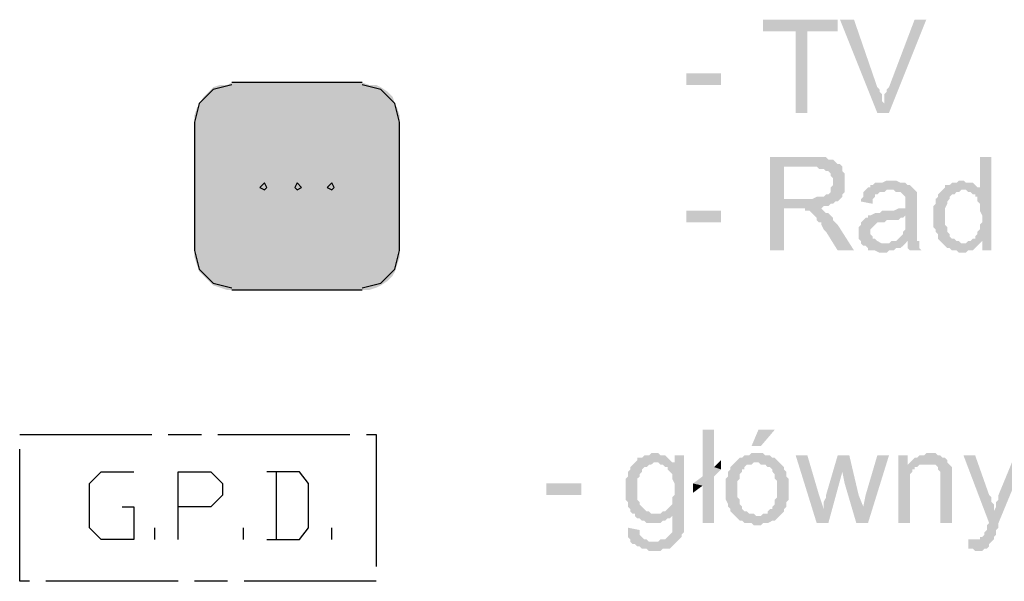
# Model space of a CAD drawing. Header units: millimetres. Extents: x 282377 to 1404227, y -783705 to 1038705.
# Tile 135 of 243: x 382944 to 383123, y 8150 to 8252. Entities that reach past the tile are written whole.
import ezdxf

# ---------------------------------------------------------------- set-up
doc = ezdxf.new("R2010")
doc.units = ezdxf.units.MM
doc.linetypes.add('ACAD_ISO08W100', pattern=[36, 24, -3, 6, -3])
doc.layers.add('!!ELEKTRYKA', color=7, linetype='Continuous')

msp = doc.modelspace()

# ---------------------------------------------------------------- hatches: boundary and pattern name
at = {"layer": '!!ELEKTRYKA', "linetype": 'ACAD_ISO08W100'}
for points in [[(383093.06, 8252.37), (383079.52, 8252.37), (383079.52, 8250.26), (383085.44, 8250.26), (383085.44, 8235.44), (383087.56, 8235.44), (383087.56, 8250.26), (383093.06, 8250.26)], [(383096.03, 8252.37), (383093.49, 8252.37), (383100.26, 8235.44), (383101.53, 8237.13), (383101.11, 8237.56), (383101.11, 8237.98), (383101.11, 8238.4), (383101.11, 8238.83), (383100.68, 8239.25), (383100.68, 8239.67), (383100.26, 8240.1)], [(383109.15, 8252.37), (383107.03, 8252.37), (383102.38, 8240.1), (383102.38, 8240.1), (383101.95, 8239.67), (383101.95, 8239.25), (383101.53, 8238.83), (383101.53, 8238.4), (383101.53, 8237.56), (383101.53, 8237.13), (383100.26, 8235.44), (383102.38, 8235.44)], [(383088.41, 8227.4), (383080.79, 8227.4), (383080.79, 8210.46), (383083.33, 8210.46), (383083.33, 8218.08), (383085.87, 8218.08), (383089.68, 8218.08), (383090.1, 8218.08), (383090.52, 8218.51), (383090.95, 8218.51), (383091.37, 8218.51), (383091.79, 8218.93), (383092.22, 8218.93), (383092.64, 8219.35), (383093.06, 8219.35), (383093.49, 8219.78), (383093.49, 8219.78), (383083.33, 8219.78), (383083.33, 8225.7), (383088.41, 8225.7), (383093.49, 8226.13), (383093.06, 8226.13), (383092.64, 8226.55), (383092.22, 8226.97), (383091.79, 8226.97), (383091.79, 8226.97), (383091.37, 8226.97), (383090.95, 8227.4), (383090.52, 8227.4), (383090.1, 8227.4), (383089.68, 8227.4), (383089.25, 8227.4)], [(383093.49, 8226.13), (383088.41, 8225.7), (383089.25, 8225.7), (383089.68, 8225.28), (383090.1, 8225.28), (383090.52, 8225.28), (383090.95, 8224.86), (383091.37, 8224.86), (383091.79, 8224.43), (383091.79, 8224.01), (383092.22, 8223.59), (383092.22, 8223.16), (383092.22, 8222.74), (383092.22, 8222.74), (383092.22, 8222.32), (383091.79, 8221.89), (383091.79, 8221.47), (383091.79, 8221.05), (383091.37, 8220.62), (383090.95, 8220.62), (383090.52, 8220.2), (383090.52, 8220.2), (383090.1, 8220.2), (383089.68, 8220.2), (383089.25, 8220.2), (383088.41, 8219.78), (383087.98, 8219.78), (383083.33, 8219.78), (383093.49, 8219.78), (383093.91, 8220.2), (383093.91, 8220.62), (383094.33, 8221.05), (383094.33, 8221.47), (383094.33, 8221.89), (383094.33, 8222.32), (383094.33, 8222.74), (383094.33, 8223.16), (383094.33, 8223.59), (383094.33, 8224.01), (383094.33, 8224.43), (383093.91, 8224.86), (383093.91, 8225.28), (383093.91, 8225.7)], [(383121, 8227.4), (383118.89, 8227.4), (383118.89, 8221.47), (383115.92, 8221.47), (383116.35, 8221.47), (383116.77, 8221.05), (383117.19, 8221.05), (383117.62, 8220.62), (383118.04, 8220.62), (383118.04, 8220.2), (383118.46, 8220.2), (383118.46, 8219.78), (383118.46, 8219.35), (383118.89, 8218.93), (383118.89, 8218.51), (383118.89, 8218.08), (383118.89, 8217.66), (383119.31, 8216.81), (383119.31, 8216.39), (383119.31, 8215.97), (383119.31, 8215.54), (383118.89, 8215.12), (383118.89, 8214.7), (383118.89, 8214.27), (383118.46, 8213.85), (383118.46, 8213.43), (383118.04, 8213), (383118.04, 8212.58), (383117.62, 8212.58), (383117.19, 8212.16), (383116.77, 8212.16), (383119.31, 8212.16), (383119.31, 8210.46), (383121, 8210.46)], [(383102.8, 8223.16), (383101.95, 8223.16), (383101.11, 8222.74), (383099.84, 8222.74), (383099.41, 8222.32), (383098.99, 8222.32), (383098.99, 8221.89), (383098.57, 8221.89), (383098.14, 8221.47), (383102.38, 8221.47), (383102.8, 8221.47), (383103.22, 8221.47), (383103.65, 8221.05), (383104.07, 8221.05), (383104.49, 8221.05), (383104.92, 8220.62), (383104.92, 8220.62), (383105.34, 8220.2), (383105.34, 8219.78), (383105.34, 8219.35), (383105.34, 8218.93), (383105.34, 8218.93), (383105.34, 8218.08), (383104.92, 8218.08), (383104.92, 8218.08), (383104.49, 8218.08), (383104.07, 8218.08), (383103.22, 8217.66), (383102.8, 8217.66), (383102.38, 8217.66), (383101.53, 8217.66), (383101.11, 8217.66), (383100.68, 8217.24), (383100.26, 8217.24), (383099.84, 8217.24), (383099.84, 8217.24), (383098.99, 8216.81), (383098.57, 8216.81), (383105.34, 8216.81), (383105.34, 8215.97), (383105.34, 8215.54), (383105.34, 8215.12), (383105.34, 8214.7), (383105.34, 8214.27), (383104.92, 8213.85), (383104.92, 8213.85), (383104.92, 8213.43), (383104.49, 8213), (383104.07, 8212.58), (383103.65, 8212.16), (383103.22, 8212.16), (383102.8, 8212.16), (383105.76, 8212.16), (383105.76, 8211.73), (383105.76, 8211.31), (383105.76, 8210.89), (383106.19, 8210.46), (383108.3, 8210.46), (383108.3, 8210.46), (383107.88, 8210.89), (383107.88, 8211.31), (383107.88, 8212.16), (383107.46, 8212.16), (383107.46, 8212.58), (383107.46, 8212.58), (383107.46, 8213), (383107.46, 8213.85), (383107.46, 8214.27), (383107.46, 8214.7), (383107.46, 8215.54), (383107.46, 8218.51), (383107.46, 8218.51), (383107.46, 8218.93), (383107.46, 8219.78), (383107.46, 8220.2), (383107.46, 8220.2), (383107.46, 8220.62), (383107.46, 8221.05), (383107.03, 8221.47), (383106.61, 8221.89), (383106.61, 8221.89), (383106.19, 8222.32), (383105.76, 8222.32), (383105.34, 8222.74), (383105.34, 8222.74), (383104.92, 8222.74), (383104.49, 8222.74), (383103.65, 8223.16), (383103.22, 8223.16)], [(383115.5, 8223.16), (383115.5, 8223.16), (383115.08, 8223.16), (383114.65, 8222.74), (383114.23, 8222.74), (383113.81, 8222.74), (383113.38, 8222.32), (383112.96, 8222.32), (383112.54, 8222.32), (383112.54, 8221.89), (383112.11, 8221.47), (383111.69, 8221.05), (383111.27, 8220.62), (383111.27, 8220.2), (383110.84, 8219.78), (383110.84, 8219.78), (383110.84, 8219.35), (383110.84, 8218.93), (383110.42, 8218.51), (383110.42, 8218.08), (383110.42, 8217.66), (383110.42, 8217.24), (383110.42, 8216.39), (383110.42, 8216.39), (383110.42, 8215.97), (383110.42, 8215.54), (383110.42, 8215.12), (383110.42, 8214.7), (383110.84, 8214.27), (383110.84, 8213.85), (383111.27, 8213.43), (383111.27, 8213), (383111.27, 8212.58), (383111.69, 8212.16), (383112.11, 8211.73), (383115.92, 8211.73), (383115.5, 8211.73), (383115.08, 8212.16), (383114.65, 8212.16), (383114.23, 8212.58), (383113.81, 8212.58), (383113.38, 8213), (383113.38, 8213), (383113.38, 8213.43), (383112.96, 8213.85), (383112.96, 8214.27), (383112.96, 8214.7), (383112.54, 8215.12), (383112.54, 8215.54), (383112.54, 8215.97), (383112.54, 8216.39), (383112.54, 8216.81), (383112.54, 8217.24), (383112.54, 8217.66), (383112.54, 8218.08), (383112.96, 8218.93), (383112.96, 8219.35), (383112.96, 8219.35), (383113.38, 8219.78), (383113.38, 8220.2), (383113.81, 8220.62), (383114.23, 8220.62), (383114.65, 8221.05), (383115.08, 8221.05), (383115.5, 8221.47), (383115.92, 8221.47), (383118.89, 8221.47), (383118.89, 8221.89), (383118.46, 8221.89), (383118.04, 8222.32), (383117.62, 8222.74), (383117.62, 8222.74), (383117.19, 8222.74), (383116.35, 8222.74), (383115.92, 8223.16)], [(383098.14, 8221.47), (383097.72, 8221.05), (383097.72, 8220.2), (383097.3, 8219.78), (383097.3, 8219.35), (383099.41, 8218.93), (383099.41, 8219.35), (383099.41, 8219.78), (383099.84, 8220.2), (383099.84, 8220.62), (383100.26, 8220.62), (383100.68, 8221.05), (383101.11, 8221.05), (383101.53, 8221.05), (383101.95, 8221.47), (383102.38, 8221.47)], [(383089.68, 8218.08), (383085.87, 8218.08), (383087.14, 8218.08), (383087.14, 8217.66), (383087.56, 8217.66), (383087.98, 8217.66), (383088.41, 8217.24), (383088.41, 8217.24), (383088.83, 8216.81), (383089.25, 8216.39), (383089.25, 8216.39), (383089.25, 8215.97), (383089.68, 8215.54), (383090.1, 8215.54), (383090.1, 8215.12), (383090.52, 8214.27), (383090.95, 8213.85), (383093.06, 8210.46), (383096.03, 8210.46), (383093.06, 8215.12), (383093.06, 8215.12), (383092.64, 8215.54), (383092.22, 8215.97), (383092.22, 8216.39), (383091.79, 8216.81), (383091.37, 8217.24), (383090.95, 8217.24), (383090.95, 8217.24), (383090.52, 8217.66), (383090.1, 8218.08)], [(383098.57, 8216.81), (383098.57, 8216.39), (383098.14, 8216.39), (383097.72, 8215.97), (383097.72, 8215.97), (383097.3, 8215.54), (383097.3, 8215.12), (383096.87, 8214.7), (383096.87, 8214.27), (383096.87, 8213.85), (383096.87, 8213.85), (383096.87, 8213), (383096.87, 8212.58), (383097.3, 8212.16), (383097.3, 8211.73), (383097.72, 8211.31), (383098.14, 8211.31), (383098.14, 8211.31), (383098.57, 8210.89), (383098.57, 8210.46), (383098.99, 8210.46), (383099.41, 8210.46), (383099.84, 8210.46), (383100.68, 8210.04), (383101.11, 8210.04), (383101.53, 8210.04), (383101.95, 8210.04), (383102.38, 8210.46), (383102.8, 8210.46), (383103.22, 8210.46), (383103.65, 8210.89), (383104.07, 8210.89), (383104.49, 8210.89), (383104.92, 8211.31), (383105.34, 8211.73), (383101.53, 8211.73), (383101.53, 8211.73), (383101.11, 8211.73), (383100.26, 8212.16), (383100.26, 8212.16), (383099.84, 8212.58), (383099.41, 8212.58), (383099.41, 8213), (383098.99, 8213.43), (383098.99, 8213.85), (383098.99, 8213.85), (383098.99, 8214.27), (383099.41, 8214.7), (383099.41, 8214.7), (383099.84, 8215.12), (383100.26, 8215.54), (383100.68, 8215.54), (383101.11, 8215.54), (383101.53, 8215.54), (383101.95, 8215.97), (383102.38, 8215.97), (383102.8, 8215.97), (383103.22, 8215.97), (383104.07, 8215.97), (383104.49, 8216.39), (383104.92, 8216.39), (383104.92, 8216.39), (383105.34, 8216.81)], [(383102.8, 8212.16), (383102.38, 8211.73), (383101.53, 8211.73), (383105.34, 8211.73), (383105.76, 8212.16)], [(383116.77, 8212.16), (383116.35, 8211.73), (383112.11, 8211.73), (383112.54, 8211.31), (383112.96, 8210.89), (383112.96, 8210.89), (383113.38, 8210.89), (383113.81, 8210.46), (383114.23, 8210.46), (383114.65, 8210.46), (383115.08, 8210.04), (383115.5, 8210.04), (383116.35, 8210.04), (383116.77, 8210.46), (383117.19, 8210.46), (383117.62, 8210.46), (383118.04, 8210.89), (383118.04, 8210.89), (383118.46, 8211.31), (383118.89, 8211.73), (383119.31, 8212.16)], [(383070.62, 8177.87), (383068.51, 8177.87), (383068.51, 8169.4), (383066.81, 8168.13), (383068.51, 8167.71), (383068.51, 8160.93), (383070.62, 8160.93), (383070.62, 8169.4), (383071.89, 8170.67), (383070.62, 8171.09)], [(383059.62, 8173.63), (383059.62, 8173.63), (383059.19, 8173.63), (383058.77, 8173.21), (383058.35, 8173.21), (383057.92, 8173.21), (383057.5, 8172.79), (383057.08, 8172.79), (383056.65, 8172.79), (383056.65, 8172.36), (383056.23, 8171.94), (383060.04, 8171.94), (383060.46, 8171.94), (383060.89, 8171.52), (383063.43, 8171.94), (383063.43, 8171.94), (383063, 8171.94), (383062.58, 8172.36), (383062.16, 8172.79), (383062.16, 8172.79), (383061.73, 8173.21), (383061.31, 8173.21), (383060.89, 8173.21), (383060.46, 8173.63)], [(383065.12, 8173.21), (383063.43, 8173.21), (383063.43, 8171.94), (383060.89, 8171.52), (383061.31, 8171.52), (383061.73, 8171.09), (383062.16, 8171.09), (383062.16, 8170.67), (383062.58, 8170.25), (383062.58, 8170.25), (383063, 8169.82), (383063, 8169.4), (383063, 8168.98), (383063.43, 8168.13), (383063.43, 8167.71), (383063.43, 8167.28), (383063.43, 8166.86), (383063.43, 8166.01), (383063, 8165.59), (383063, 8165.17), (383063, 8164.74), (383063, 8164.32), (383062.58, 8163.9), (383062.58, 8163.9), (383062.16, 8163.47), (383061.73, 8163.05), (383061.31, 8163.05), (383060.89, 8162.63), (383060.46, 8162.63), (383060.04, 8162.63), (383065.12, 8162.63)], [(383078.25, 8173.63), (383077.4, 8173.63), (383076.98, 8173.21), (383076.13, 8173.21), (383075.7, 8172.79), (383075.28, 8172.79), (383074.86, 8172.36), (383074.43, 8171.94), (383074.43, 8171.94), (383074.43, 8171.94), (383078.25, 8171.94), (383078.67, 8171.94), (383079.09, 8171.52), (383079.52, 8171.52), (383079.94, 8171.52), (383080.36, 8171.09), (383080.79, 8171.09), (383081.21, 8170.67), (383081.21, 8170.25), (383081.63, 8169.82), (383081.63, 8169.4), (383081.63, 8168.98), (383082.06, 8168.55), (383082.06, 8168.13), (383082.06, 8167.71), (383082.06, 8167.28), (383082.06, 8166.86), (383082.06, 8166.44), (383082.06, 8166.01), (383082.06, 8165.59), (383081.63, 8165.17), (383081.63, 8164.74), (383081.63, 8164.32), (383081.21, 8163.9), (383081.21, 8163.47), (383080.79, 8163.47), (383080.36, 8163.05), (383080.36, 8162.63), (383079.94, 8162.63), (383079.52, 8162.63), (383079.09, 8162.2), (383078.25, 8162.2), (383074.43, 8162.2), (383074.43, 8162.2), (383074.86, 8161.78), (383075.28, 8161.36), (383075.7, 8161.36), (383076.13, 8160.93), (383076.55, 8160.93), (383076.98, 8160.93), (383077.4, 8160.93), (383077.82, 8160.51), (383078.25, 8160.51), (383078.67, 8160.51), (383079.09, 8160.51), (383079.52, 8160.93), (383079.94, 8160.93), (383080.36, 8160.93), (383081.21, 8161.36), (383081.63, 8161.36), (383081.63, 8161.36), (383082.06, 8161.78), (383082.48, 8162.2), (383082.48, 8162.2), (383082.9, 8162.63), (383083.33, 8163.05), (383083.33, 8163.47), (383083.33, 8163.47), (383083.75, 8163.9), (383083.75, 8164.32), (383083.75, 8164.74), (383084.17, 8165.17), (383084.17, 8165.59), (383084.17, 8166.01), (383084.17, 8166.86), (383084.17, 8167.28), (383084.17, 8167.71), (383084.17, 8168.13), (383084.17, 8168.55), (383084.17, 8168.98), (383083.75, 8169.4), (383083.75, 8169.82), (383083.75, 8170.25), (383083.33, 8170.67), (383083.33, 8171.09), (383082.9, 8171.52), (383082.48, 8171.94), (383082.48, 8171.94), (383082.06, 8172.36), (383081.63, 8172.79), (383081.21, 8172.79), (383080.79, 8173.21), (383080.36, 8173.21), (383079.94, 8173.21), (383079.52, 8173.63), (383079.09, 8173.63)], [(383087.56, 8173.21), (383085.44, 8173.21), (383089.25, 8160.93), (383090.52, 8163.47), (383089.68, 8166.01)], [(383095.18, 8173.21), (383093.06, 8173.21), (383090.95, 8166.01), (383090.95, 8165.59), (383090.52, 8164.74), (383090.52, 8164.32), (383090.52, 8163.9), (383090.52, 8163.47), (383090.52, 8163.47), (383089.25, 8160.93), (383091.37, 8160.93), (383093.91, 8170.25)], [(383095.18, 8173.21), (383093.91, 8170.25), (383094.33, 8168.13), (383096.45, 8160.93), (383097.72, 8163.9), (383096.87, 8166.01)], [(383102.38, 8173.21), (383100.26, 8173.21), (383098.14, 8166.01), (383097.72, 8163.9), (383096.45, 8160.93), (383098.57, 8160.93)], [(383105.76, 8173.21), (383104.07, 8173.21), (383104.07, 8160.93), (383106.19, 8160.93), (383106.19, 8167.71), (383106.19, 8168.13), (383106.19, 8168.55), (383106.19, 8168.98), (383106.19, 8169.4), (383106.19, 8169.82), (383106.61, 8170.25), (383106.61, 8170.67), (383107.03, 8170.67), (383107.03, 8171.09), (383107.46, 8171.09), (383107.88, 8171.52), (383105.76, 8171.52)], [(383109.57, 8173.63), (383109.57, 8173.63), (383109.15, 8173.63), (383108.73, 8173.21), (383108.3, 8173.21), (383107.88, 8173.21), (383107.46, 8172.79), (383107.03, 8172.79), (383106.61, 8172.36), (383106.61, 8172.36), (383106.19, 8171.94), (383109.15, 8171.52), (383109.57, 8171.52), (383110, 8171.52), (383110.42, 8171.52), (383110.84, 8171.52), (383111.27, 8171.09), (383111.27, 8170.67), (383111.69, 8170.25), (383111.69, 8170.25), (383111.69, 8169.82), (383111.69, 8169.4), (383111.69, 8168.98), (383111.69, 8168.55), (383111.69, 8160.93), (383113.81, 8160.93), (383113.81, 8168.55), (383113.81, 8168.55), (383113.81, 8169.4), (383113.81, 8169.82), (383113.81, 8170.25), (383113.81, 8170.67), (383113.81, 8170.67), (383113.81, 8171.09), (383113.38, 8171.52), (383112.96, 8171.94), (383112.96, 8172.36), (383112.54, 8172.79), (383112.11, 8172.79), (383111.69, 8173.21), (383111.69, 8173.21), (383111.27, 8173.21), (383110.84, 8173.63), (383110.42, 8173.63)], [(383118.04, 8173.21), (383115.92, 8173.21), (383120.58, 8160.93), (383121.43, 8163.05), (383121.43, 8163.47), (383121.43, 8163.9), (383121.43, 8164.32), (383121, 8164.74), (383121, 8165.17), (383121, 8165.59), (383120.58, 8166.01)], [(383127.35, 8173.21), (383125.24, 8173.21), (383122.27, 8166.01), (383122.27, 8166.01), (383122.27, 8165.59), (383122.27, 8165.17), (383121.85, 8164.74), (383121.85, 8164.32), (383121.85, 8163.9), (383121.43, 8163.05), (383120.58, 8160.93), (383120.58, 8160.93), (383120.16, 8160.51), (383120.16, 8160.09), (383120.16, 8159.66), (383119.73, 8159.24), (383119.73, 8158.82), (383119.73, 8158.82), (383119.31, 8158.39), (383118.89, 8158.39), (383118.89, 8157.97), (383118.46, 8157.97), (383118.04, 8157.97), (383121.43, 8157.97), (383121.43, 8157.97), (383121.43, 8158.39), (383121.85, 8158.82), (383121.85, 8159.24), (383121.85, 8159.66), (383122.27, 8160.09), (383122.27, 8160.93)], [(383056.23, 8171.94), (383055.81, 8171.52), (383055.38, 8171.09), (383055.38, 8170.67), (383054.96, 8170.25), (383054.96, 8170.25), (383054.96, 8169.82), (383054.96, 8169.4), (383054.54, 8168.98), (383054.54, 8168.55), (383054.54, 8168.13), (383054.54, 8167.71), (383054.54, 8167.28), (383054.54, 8167.28), (383054.54, 8166.44), (383054.54, 8166.01), (383054.54, 8165.59), (383054.54, 8165.17), (383054.96, 8164.74), (383054.96, 8164.32), (383054.96, 8163.9), (383055.38, 8163.47), (383055.38, 8163.05), (383055.81, 8162.63), (383056.23, 8162.63), (383056.23, 8162.2), (383056.65, 8161.78), (383057.08, 8161.78), (383057.5, 8161.36), (383057.92, 8161.36), (383058.35, 8160.93), (383058.77, 8160.93), (383059.19, 8160.93), (383059.62, 8160.93), (383060.04, 8160.93), (383060.46, 8160.93), (383060.89, 8160.93), (383061.31, 8161.36), (383061.73, 8161.36), (383062.16, 8161.78), (383062.58, 8161.78), (383063, 8162.2), (383063, 8162.63), (383065.12, 8162.63), (383060.04, 8162.63), (383059.62, 8162.63), (383059.19, 8162.63), (383058.77, 8163.05), (383058.35, 8163.05), (383057.92, 8163.47), (383057.5, 8163.9), (383057.5, 8163.9), (383057.5, 8163.9), (383057.08, 8164.32), (383057.08, 8164.74), (383056.65, 8165.17), (383056.65, 8165.59), (383056.65, 8166.01), (383056.65, 8166.86), (383056.65, 8167.28), (383056.65, 8167.71), (383056.65, 8168.13), (383056.65, 8168.55), (383056.65, 8168.98), (383057.08, 8169.4), (383057.08, 8169.82), (383057.5, 8170.25), (383057.5, 8170.67), (383057.92, 8171.09), (383058.35, 8171.09), (383058.77, 8171.52), (383059.19, 8171.52), (383059.62, 8171.94), (383060.04, 8171.94)], [(383074.43, 8171.94), (383074.01, 8171.52), (383073.59, 8171.09), (383073.59, 8170.67), (383073.16, 8170.25), (383073.16, 8169.82), (383073.16, 8169.4), (383072.74, 8168.98), (383072.74, 8168.55), (383072.74, 8168.13), (383072.74, 8167.71), (383072.74, 8167.28), (383072.74, 8166.86), (383072.74, 8166.44), (383072.74, 8166.01), (383072.74, 8165.59), (383072.74, 8165.17), (383073.16, 8164.32), (383073.16, 8163.9), (383073.16, 8163.9), (383073.59, 8163.47), (383073.59, 8163.05), (383074.01, 8162.63), (383074.43, 8162.2), (383078.25, 8162.2), (383078.25, 8162.2), (383077.82, 8162.63), (383077.4, 8162.63), (383076.98, 8162.63), (383076.55, 8163.05), (383076.13, 8163.05), (383075.7, 8163.47), (383075.7, 8163.47), (383075.7, 8163.9), (383075.28, 8164.32), (383075.28, 8164.74), (383075.28, 8165.17), (383074.86, 8165.59), (383074.86, 8166.01), (383074.86, 8166.44), (383074.86, 8167.28), (383074.86, 8167.28), (383074.86, 8167.71), (383074.86, 8168.13), (383074.86, 8168.55), (383075.28, 8168.98), (383075.28, 8169.4), (383075.28, 8169.82), (383075.7, 8170.25), (383075.7, 8170.67), (383076.13, 8170.67), (383076.13, 8171.09), (383076.55, 8171.52), (383076.98, 8171.52), (383077.4, 8171.52), (383077.82, 8171.94), (383078.25, 8171.94)], [(383065.12, 8162.63), (383063, 8162.63), (383063, 8159.66), (383063, 8159.66), (383063, 8159.24), (383062.58, 8158.82), (383062.16, 8158.39), (383062.16, 8158.39), (383062.16, 8158.39), (383061.73, 8157.97), (383061.31, 8157.97), (383060.89, 8157.97), (383060.46, 8157.55), (383059.62, 8157.55), (383055.38, 8157.55), (383055.81, 8157.12), (383056.23, 8157.12), (383056.23, 8157.12), (383056.65, 8156.7), (383057.08, 8156.7), (383057.5, 8156.27), (383057.92, 8156.27), (383058.35, 8156.27), (383058.77, 8155.85), (383059.19, 8155.85), (383059.62, 8155.85), (383060.04, 8155.85), (383060.89, 8155.85), (383061.31, 8156.27), (383061.73, 8156.27), (383062.16, 8156.27), (383062.58, 8156.27), (383063, 8156.7), (383063, 8156.7), (383063.43, 8157.12), (383063.85, 8157.55), (383064.27, 8157.97), (383064.27, 8157.97), (383064.7, 8158.39), (383064.7, 8158.82), (383065.12, 8159.24), (383065.12, 8159.66), (383065.12, 8159.66), (383065.12, 8160.51), (383065.12, 8160.93), (383065.12, 8161.36), (383065.12, 8161.78)], [(383054.96, 8160.09), (383054.96, 8158.39), (383055.38, 8157.97), (383055.38, 8157.55), (383059.62, 8157.55), (383059.19, 8157.55), (383058.77, 8157.55), (383058.35, 8157.97), (383057.92, 8157.97), (383057.5, 8158.39), (383057.5, 8158.39), (383057.08, 8158.82), (383057.08, 8159.24), (383057.08, 8159.66)], [(383116.77, 8157.97), (383116.77, 8156.27), (383117.62, 8156.27), (383118.04, 8155.85), (383118.46, 8155.85), (383118.89, 8155.85), (383119.31, 8155.85), (383119.73, 8156.27), (383120.16, 8156.27), (383120.16, 8156.27), (383120.58, 8156.7), (383120.58, 8157.12), (383121, 8157.55), (383121.43, 8157.97), (383118.04, 8157.97), (383117.62, 8157.97), (383117.19, 8157.97)]]:
    msp.add_hatch(color=7, dxfattribs=at).paths.add_polyline_path(points)

# ---------------------------------------------------------------- linework, layer by layer
at = {"layer": '!!ELEKTRYKA', "color": 5, "linetype": 'ACAD_ISO08W100', "lineweight": -3}
for points in [[(382982.99, 8240.52), (382981.3, 8240.1), (382979.61, 8239.67), (382978.34, 8238.4), (382977.07, 8237.13), (382976.64, 8235.44), (382976.22, 8233.75), (382976.22, 8210.46), (382976.64, 8208.77), (382977.07, 8207.08), (382978.34, 8205.81), (382979.61, 8204.54), (382981.3, 8204.11), (382982.99, 8203.69)], [(383006.7, 8240.94), (382982.99, 8240.94)], [(383006.7, 8203.69), (383008.39, 8204.11), (383010.09, 8204.54), (383011.36, 8205.81), (383012.63, 8207.08), (383013.05, 8208.77), (383013.47, 8210.46), (383013.47, 8233.75), (383013.05, 8235.44), (383012.63, 8237.13), (383011.36, 8238.4), (383010.09, 8239.67), (383008.39, 8240.1), (383006.7, 8240.52)], [(382982.99, 8203.27), (383006.7, 8203.27)], [(382963.1, 8163.9), (382965.21, 8163.9), (382965.21, 8157.97), (382959.29, 8157.97), (382957.17, 8160.09), (382957.17, 8168.13), (382959.29, 8170.25), (382965.21, 8170.25)], [(382973.26, 8157.97), (382973.26, 8170.25), (382979.18, 8170.25), (382981.3, 8168.13), (382981.3, 8166.01), (382979.18, 8163.9), (382973.26, 8163.9)], [(382989.34, 8157.97), (382995.27, 8157.97), (382996.96, 8160.09), (382996.96, 8168.13), (382995.27, 8170.25), (382989.34, 8170.25)], [(382991.04, 8170.25), (382991.04, 8157.97)], [(382969.02, 8157.97), (382969.02, 8160.09)], [(382985.11, 8157.97), (382985.11, 8160.09)], [(383001.2, 8157.97), (383001.2, 8160.09)]]:
    msp.add_lwpolyline(points, dxfattribs=at)
at = {"layer": '!!ELEKTRYKA', "color": 7, "linetype": 'ACAD_ISO08W100', "lineweight": -3}
for points in [[(382988.92, 8222.74), (382988.07, 8221.89), (382988.92, 8221.47), (382989.34, 8221.89)], [(382994.85, 8222.74), (382994.42, 8221.89), (382994.85, 8221.47), (382995.69, 8221.89)], [(383001.2, 8222.74), (383000.35, 8221.89), (383001.2, 8221.47), (383001.62, 8221.89)]]:
    msp.add_lwpolyline(points, close=True, dxfattribs=at)
at = {"layer": '!!ELEKTRYKA', "color": 5, "linetype": 'ACAD_ISO08W100', "lineweight": -3}
msp.add_lwpolyline([(383009.24, 8177.02), (383009.24, 8150.35), (382944.47, 8150.35), (382944.47, 8177.02)], close=True, dxfattribs=at)
at = {"layer": '!!ELEKTRYKA', "color": 7, "linetype": 'ACAD_ISO08W100', "lineweight": -3}
for points in [[(383065.54, 8240.52), (383065.54, 8242.64), (383071.89, 8240.52), (383071.89, 8242.64)], [(383065.54, 8215.54), (383065.54, 8217.66), (383071.89, 8215.54), (383071.89, 8217.66)], [(383081.63, 8177.87), (383078.67, 8177.87), (383079.09, 8174.9), (383077.4, 8174.9)], [(383071.89, 8172.36), (383070.62, 8171.09), (383071.89, 8170.67)], [(383106.19, 8171.94), (383105.76, 8171.52), (383109.15, 8171.52)], [(383040.14, 8166.01), (383040.14, 8168.13), (383046.49, 8166.01), (383046.49, 8168.13)], [(383066.81, 8168.13), (383066.81, 8166.44), (383068.51, 8167.71)]]:
    msp.add_solid(points, dxfattribs=at)
at = {"layer": '!!ELEKTRYKA', "color": 150, "linetype": 'ACAD_ISO08W100', "lineweight": -3, "true_color": 0x007eff}
for points in [[(382980.88, 8240.52), (383010.09, 8240.1), (382979.61, 8240.1)], [(382980.88, 8240.52), (383009.24, 8240.52), (383010.09, 8240.1)], [(382982.99, 8240.94), (383007.97, 8240.52), (382982.15, 8240.52)], [(382982.99, 8240.94), (383006.7, 8240.94), (383007.97, 8240.52)], [(382978.76, 8239.25), (383012.2, 8238.4), (382977.91, 8238.4)], [(382979.61, 8240.1), (383011.36, 8239.25), (382978.76, 8239.25)], [(382978.76, 8239.25), (383011.36, 8239.25), (383012.2, 8238.4)], [(382979.61, 8240.1), (383010.09, 8240.1), (383011.36, 8239.25)], [(382977.07, 8237.13), (383013.05, 8236.29), (382976.64, 8236.29)], [(382977.91, 8238.4), (383012.63, 8237.13), (382977.07, 8237.13)], [(382977.07, 8237.13), (383012.63, 8237.13), (383013.05, 8236.29)], [(382977.91, 8238.4), (383012.2, 8238.4), (383012.63, 8237.13)], [(382976.64, 8236.29), (383013.47, 8235.02), (382976.22, 8235.02)], [(382976.22, 8235.02), (383013.47, 8233.75), (382976.22, 8233.75)], [(382976.22, 8235.02), (383013.47, 8235.02), (383013.47, 8233.75)], [(382976.64, 8236.29), (383013.05, 8236.29), (383013.47, 8235.02)], [(382976.22, 8233.75), (383013.47, 8210.46), (382976.22, 8210.46)], [(382976.22, 8233.75), (383013.47, 8233.75), (383013.47, 8210.46)], [(382976.22, 8210.46), (383013.47, 8209.19), (382976.22, 8209.19)], [(382976.22, 8210.46), (383013.47, 8210.46), (383013.47, 8209.19)], [(382976.22, 8209.19), (383013.05, 8207.92), (382976.64, 8207.92)], [(382976.22, 8209.19), (383013.47, 8209.19), (383013.05, 8207.92)], [(382976.64, 8207.92), (383012.63, 8206.65), (382977.07, 8206.65)], [(382976.64, 8207.92), (383013.05, 8207.92), (383012.63, 8206.65)], [(382977.07, 8206.65), (383012.2, 8205.81), (382977.91, 8205.81)], [(382977.07, 8206.65), (383012.63, 8206.65), (383012.2, 8205.81)], [(382977.91, 8205.81), (383011.36, 8204.96), (382978.76, 8204.96)], [(382977.91, 8205.81), (383012.2, 8205.81), (383011.36, 8204.96)], [(382978.76, 8204.96), (383010.09, 8204.11), (382979.61, 8204.11)], [(382978.76, 8204.96), (383011.36, 8204.96), (383010.09, 8204.11)], [(382979.61, 8204.11), (383009.24, 8203.69), (382980.88, 8203.69)], [(382979.61, 8204.11), (383010.09, 8204.11), (383009.24, 8203.69)], [(382980.88, 8203.69), (383007.97, 8203.27), (382982.15, 8203.27)], [(382980.88, 8203.69), (383009.24, 8203.69), (383007.97, 8203.27)]]:
    msp.add_solid(points, dxfattribs=at)

doc.saveas('drawing.dxf')
